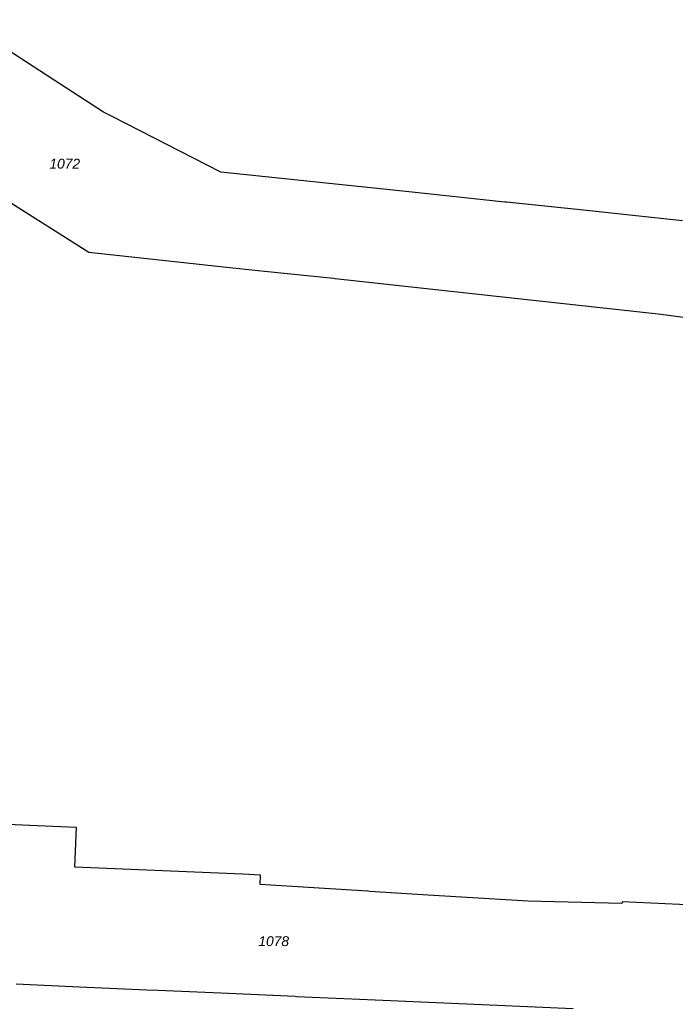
# Model space of a CAD drawing. Header units: metres. Extents: x 32338650 to 32340431, y 5701793 to 5703325.
# Tile 8 of 256: x 32338812 to 32338895, y 5702379 to 5702503. Entities that reach past the tile are written whole.
import ezdxf

# ---------------------------------------------------------------- set-up
doc = ezdxf.new("R2010")
doc.units = ezdxf.units.M
doc.header["$LTSCALE"] = 0.1
for name, color, linetype, lineweight, true_color in [('LPB-BE-Flurstück_Grenze', 7, 'Continuous', 70, 0x004c99), ('LPB-BE-Flurstück_Nummer', 7, 'Continuous', 70, 0x004c99), ('LPB-BE-Straße', 7, 'Continuous', 70, 0x004c99)]:
    doc.layers.add(name, color=color, linetype=linetype, lineweight=lineweight, true_color=true_color)
doc.styles.add('Arial (italic)', font='ariali.ttf')

msp = doc.modelspace()

# ---------------------------------------------------------------- linework, layer by layer
at = {"layer": 'LPB-BE-Flurstück_Grenze', "color": 253, "linetype": 'Continuous', "lineweight": 25, "true_color": 0xadadad, "transparency": 33554687, "flags": 128}
for points in [[(32338895.442, 5702478.036), (32338889.155, 5702478.704), (32338883.714, 5702479.277), (32338873.171, 5702480.379), (32338872.962, 5702480.398), (32338860.416, 5702481.722), (32338837.008, 5702484.173), (32338823.235, 5702491.211), (32338822.128, 5702491.777), (32338815.899, 5702495.825), (32338804.103, 5702503.483)], [(32338895.442, 5702478.036), (32338889.155, 5702478.704), (32338883.714, 5702479.277), (32338873.171, 5702480.379), (32338872.962, 5702480.398), (32338860.416, 5702481.722), (32338837.008, 5702484.173), (32338823.235, 5702491.211), (32338822.128, 5702491.777), (32338815.899, 5702495.825), (32338804.103, 5702503.483)], [(32338802.049, 5702485.585), (32338820.272, 5702474.041), (32338838.505, 5702472.083), (32338842.531, 5702471.648), (32338851.271, 5702470.759), (32338851.49, 5702470.74), (32338889.658, 5702466.535), (32338892.736, 5702466.198), (32338916.803, 5702462.961)], [(32338802.049, 5702485.585), (32338820.272, 5702474.041), (32338838.505, 5702472.083), (32338842.531, 5702471.648), (32338851.271, 5702470.759), (32338851.49, 5702470.74), (32338889.658, 5702466.535), (32338892.736, 5702466.198), (32338916.803, 5702462.961)], [(32338818.704, 5702401.237), (32338813.733, 5702401.456), (32338809.102, 5702401.662)], [(32338818.704, 5702401.237), (32338813.733, 5702401.456), (32338809.102, 5702401.662)], [(32338985.413, 5702373.701), (32338995.758, 5702387.357), (32338978.871, 5702389.182), (32338948.816, 5702390.577), (32338948.673, 5702389.031), (32338931.452, 5702389.819), (32338931.232, 5702389.828), (32338897.101, 5702391.399), (32338896.891, 5702391.407), (32338887.804, 5702391.816), (32338887.786, 5702391.607), (32338875.93, 5702391.898), (32338863.261, 5702392.686), (32338855.876, 5702393.154), (32338855.596, 5702393.165), (32338848.785, 5702393.588), (32338841.974, 5702394.01), (32338842.031, 5702395.211), (32338839.776, 5702395.311), (32338838.738, 5702395.352), (32338818.489, 5702396.232), (32338818.704, 5702401.237)], [(32338985.413, 5702373.701), (32338995.758, 5702387.357), (32338978.871, 5702389.182), (32338948.816, 5702390.577), (32338948.673, 5702389.031), (32338931.452, 5702389.819), (32338931.232, 5702389.828), (32338897.101, 5702391.399), (32338896.891, 5702391.407), (32338887.804, 5702391.816), (32338887.786, 5702391.607), (32338875.93, 5702391.898), (32338863.261, 5702392.686), (32338855.876, 5702393.154), (32338855.596, 5702393.165), (32338848.785, 5702393.588), (32338841.974, 5702394.01), (32338842.031, 5702395.211), (32338839.776, 5702395.311), (32338838.738, 5702395.352), (32338818.489, 5702396.232), (32338818.704, 5702401.237)], [(32338811.077, 5702381.439), (32338819.119, 5702381.088), (32338827.63, 5702380.709), (32338829.066, 5702380.642), (32338837.946, 5702380.249), (32338846.407, 5702379.872), (32338846.626, 5702379.864), (32338856.544, 5702379.429), (32338866.182, 5702379.006), (32338881.617, 5702378.321)], [(32338811.077, 5702381.439), (32338819.119, 5702381.088), (32338827.63, 5702380.709), (32338829.066, 5702380.642), (32338837.946, 5702380.249), (32338846.407, 5702379.872), (32338846.626, 5702379.864), (32338856.544, 5702379.429), (32338866.182, 5702379.006), (32338881.617, 5702378.321)]]:
    msp.add_lwpolyline(points, dxfattribs=at)
at = {"layer": 'LPB-BE-Straße', "color": 250, "linetype": 'Continuous', "lineweight": 25, "true_color": 0x333333, "transparency": 33554687, "flags": 128}
for points in [[(32338895.442, 5702478.036), (32338889.155, 5702478.704), (32338883.714, 5702479.277), (32338873.171, 5702480.379), (32338872.962, 5702480.398), (32338860.416, 5702481.722), (32338837.008, 5702484.173), (32338823.235, 5702491.211), (32338822.128, 5702491.777), (32338815.899, 5702495.825), (32338804.103, 5702503.483)], [(32338802.049, 5702485.585), (32338820.272, 5702474.041), (32338838.505, 5702472.083), (32338842.531, 5702471.648), (32338851.271, 5702470.759), (32338851.49, 5702470.74), (32338889.658, 5702466.535), (32338892.736, 5702466.198), (32338916.803, 5702462.961)], [(32338818.704, 5702401.237), (32338813.733, 5702401.456), (32338809.102, 5702401.662)], [(32338985.413, 5702373.701), (32338995.758, 5702387.357), (32338978.871, 5702389.182), (32338948.816, 5702390.577), (32338948.673, 5702389.031), (32338931.452, 5702389.819), (32338931.232, 5702389.828), (32338897.101, 5702391.399), (32338896.891, 5702391.407), (32338887.804, 5702391.816), (32338887.786, 5702391.607), (32338875.93, 5702391.898), (32338863.261, 5702392.686), (32338855.876, 5702393.154), (32338855.596, 5702393.165), (32338848.785, 5702393.588), (32338841.974, 5702394.01), (32338842.031, 5702395.211), (32338839.776, 5702395.311), (32338838.738, 5702395.352), (32338818.489, 5702396.232), (32338818.704, 5702401.237)], [(32338811.077, 5702381.439), (32338819.119, 5702381.088), (32338827.63, 5702380.709), (32338829.066, 5702380.642), (32338837.946, 5702380.249), (32338846.407, 5702379.872), (32338846.626, 5702379.864), (32338856.544, 5702379.429), (32338866.182, 5702379.006), (32338881.617, 5702378.321)]]:
    msp.add_lwpolyline(points, dxfattribs=at)

# ---------------------------------------------------------------- texts
at = {"layer": 'LPB-BE-Flurstück_Nummer', "color": 252, "true_color": 0x888888, "char_height": 1.25, "attachment_point": 2, "line_spacing_factor": 1.004016, "style": 'Arial (italic)'}
for s, insert, width in [('1072', (32338817.232, 5702485.883), 5.44875), ('1072', (32338817.232, 5702485.883), 5.44875), ('1078', (32338843.688, 5702387.474), 5.45625), ('1078', (32338843.688, 5702387.474), 5.45625)]:
    msp.add_mtext(s, dxfattribs=dict(at, insert=insert, width=width))

doc.saveas('drawing.dxf')
